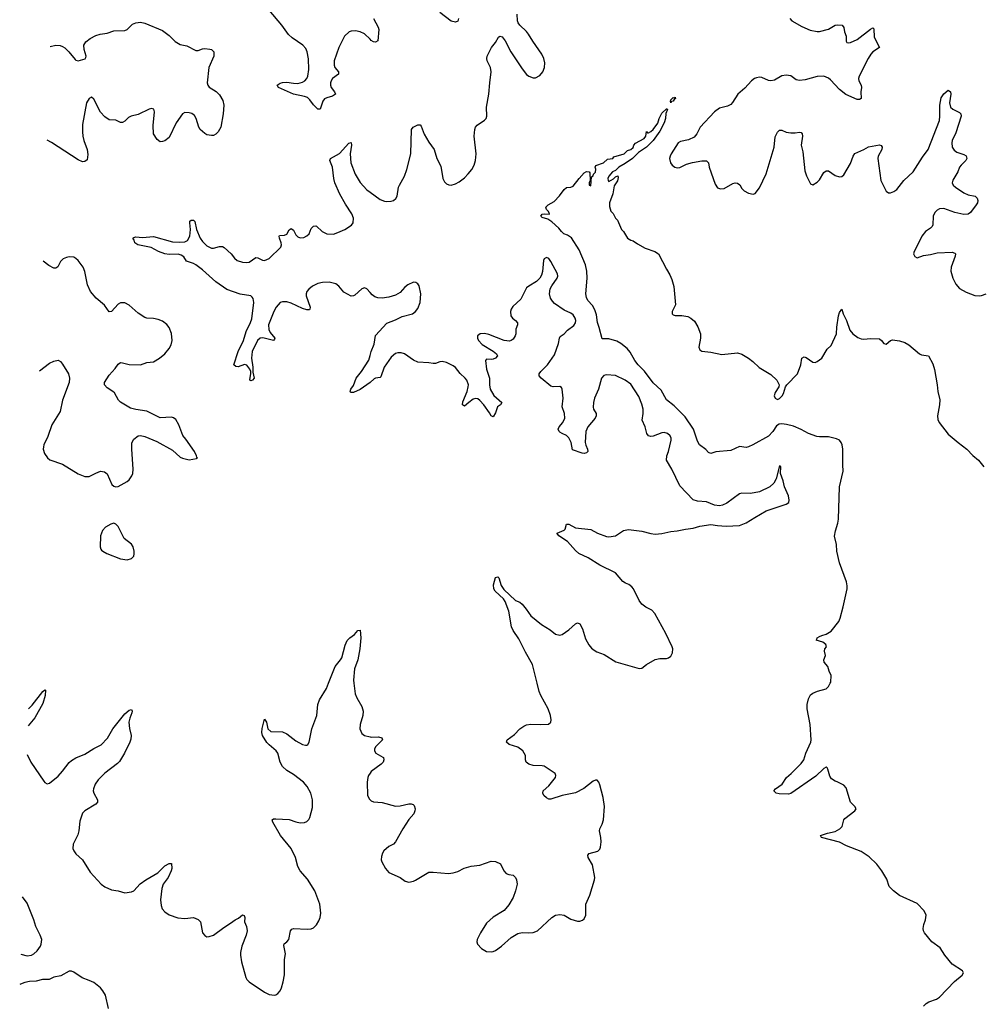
# Model space of a CAD drawing. Header units: inches. Extents: x 1694897 to 1849880, y 907231 to 1017944.
# Tile 31 of 171: x 1696843 to 1705517, y 977107 to 985980. Entities that reach past the tile are written whole.
import ezdxf

# ---------------------------------------------------------------- set-up
doc = ezdxf.new("R2010")
doc.units = ezdxf.units.IN
doc.header["$MEASUREMENT"] = 0
for name, color, linetype in [('B6997', 7, 'Continuous'), ('B6998', 7, 'Continuous'), ('B7907', 7, 'Continuous'), ('B7908', 7, 'Continuous')]:
    doc.layers.add(name, color=color, linetype=linetype)

msp = doc.modelspace()

# ---------------------------------------------------------------- linework, layer by layer
at = {"layer": 'B6997', "color": 6, "elevation": 800}
for points in [[(1696910.2, 979358.7), (1696942.7, 979290), (1697059.5, 979119.5), (1697070, 979106.4), (1697090, 979093.7), (1697110, 979100.3), (1697190, 979163), (1697230, 979206.8), (1697290, 979287.5), (1697310, 979305.4), (1697350, 979328.4), (1697430, 979360.1), (1697510, 979411.8), (1697575.6, 979444.4), (1697635, 979505), (1697682.3, 979590), (1697790, 979726), (1697830, 979756.9), (1697850, 979763.1), (1697856, 979750), (1697852.9, 979732.9), (1697834.6, 979685.4), (1697827.7, 979650), (1697833.4, 979593.4), (1697846.2, 979530), (1697844.4, 979495.6), (1697836, 979470), (1697788.1, 979370), (1697743.2, 979296.8), (1697723.3, 979276.7), (1697609.2, 979190), (1697548.6, 979131.4), (1697522, 979090), (1697507.6, 979050), (1697506.3, 979030), (1697510.2, 979010), (1697542.8, 978950), (1697545.3, 978930), (1697530.3, 978910), (1697430, 978850.7), (1697410, 978829.6), (1697383.7, 978756.3), (1697374.4, 978670), (1697366.2, 978633.8), (1697324.3, 978550), (1697321.4, 978510), (1697329.3, 978490), (1697350, 978464.7), (1697408.9, 978410), (1697478, 978298), (1697575.8, 978190), (1697610, 978166.7), (1697670, 978138), (1697730, 978129), (1697790, 978112.9), (1697850, 978119.6), (1697870, 978129.1), (1697928, 978192), (1697979.1, 978230), (1698086.8, 978293.2), (1698150, 978354.4), (1698190, 978376.2), (1698210, 978374.9), (1698214.5, 978330), (1698207.7, 978310), (1698181.9, 978250), (1698136.8, 978190), (1698124.3, 978150), (1698111.1, 978050), (1698117.7, 977997.7), (1698127.5, 977967.5), (1698150, 977939.5), (1698190, 977914.3), (1698267.8, 977887.8), (1698330, 977880.2), (1698410, 977888.2), (1698452.2, 977872.2), (1698471.5, 977850), (1698491.5, 977751.5), (1698510, 977726), (1698530, 977716.4), (1698550, 977717), (1698590, 977730.3), (1698681, 977799), (1698742.8, 977837.2), (1698783, 977870), (1698815.2, 977884.8), (1698850, 977912.4), (1698866.8, 977906.8), (1698872.2, 977890), (1698868.2, 977850), (1698887.9, 977807.9), (1698893.4, 977770), (1698883.8, 977730), (1698845.4, 977630), (1698833.7, 977573.7), (1698833.1, 977550), (1698842.8, 977490), (1698879.5, 977350), (1698890.4, 977330), (1698910.2, 977310.2), (1699050, 977215.6), (1699090, 977196.5), (1699138, 977190), (1699150, 977192.2), (1699170, 977204.9), (1699189.7, 977230), (1699202.7, 977257.3), (1699218.4, 977310), (1699227.5, 977372.5), (1699228.9, 977510), (1699238.3, 977561.7), (1699222.2, 977637.8), (1699227, 977653), (1699250, 977670.2), (1699266.8, 977690), (1699282, 977770), (1699295.1, 977784.9), (1699310, 977790.9), (1699434.3, 977785.7), (1699470, 977788), (1699490, 977795.6), (1699517.1, 977822.9), (1699539.4, 977860.6), (1699550.7, 977890), (1699554.9, 977930), (1699546.1, 978010), (1699501.1, 978130), (1699435.4, 978235.4), (1699370, 978311.1), (1699350.4, 978350.4), (1699329.3, 978430), (1699289.4, 978510), (1699193.5, 978630), (1699124.2, 978750), (1699118.3, 978770), (1699130, 978778.2), (1699150, 978779.8), (1699270, 978773.7), (1699330, 978752.4), (1699370, 978744.1), (1699410, 978747.1), (1699430, 978754), (1699448.4, 978771.6), (1699458, 978790), (1699480.3, 978879.7), (1699481.6, 978950), (1699466.8, 979010), (1699433.5, 979070), (1699398.8, 979110), (1699310, 979177.3), (1699250, 979213.1), (1699211.2, 979250), (1699189.3, 979290), (1699168, 979370), (1699154.6, 979390), (1699090, 979444.4), (1699070, 979467.3), (1699030.5, 979530), (1699024, 979556), (1699027, 979593), (1699050, 979675.5), (1699065.5, 979650), (1699080.2, 979590), (1699104.9, 979564.9), (1699210, 979561.4), (1699250, 979543.5), (1699330, 979481.3), (1699390, 979447.8), (1699417.3, 979442.7), (1699430, 979443.9), (1699437.7, 979450), (1699450.4, 979469.6), (1699476.4, 979590), (1699519.7, 979710), (1699529.9, 979810.1), (1699543, 979850), (1699606, 979954), (1699624.5, 980000)], [(1696923.5, 979769.4), (1696955.7, 979804.3), (1697050, 979927.4), (1697070, 979942.4), (1697076.9, 979936.9), (1697072.8, 979890), (1697050, 979819.2), (1696979.5, 979690), (1696918.5, 979617.3)], [(1699854.4, 980000), (1699865.9, 979905.9), (1699879.3, 979870), (1699925.2, 979790), (1699937.5, 979750), (1699933.7, 979710), (1699909.3, 979630), (1699907.1, 979590), (1699927, 979547), (1699950.2, 979530.2), (1700000, 979517.7)], [(1700000, 979190), (1699985.8, 979170), (1699978.5, 979150), (1699973.8, 979110), (1699978, 978990), (1699995.4, 978955.4), (1700000, 978950.9)], [(1696851.8, 977560.4), (1696910, 977545), (1696950, 977550.1), (1696970, 977562), (1697000.2, 977590), (1697029.9, 977630), (1697037.7, 977650), (1697041.3, 977690), (1697028.8, 977730), (1696987.1, 977810), (1696969.6, 977870), (1696910, 978018.5), (1696868.6, 978076.3)], [(1697643.8, 977070), (1697616.4, 977190), (1697593.4, 977230), (1697570, 977256.6), (1697510, 977302.6), (1697470, 977322.4), (1697405.2, 977345.2), (1697330, 977397.9), (1697310, 977405.2), (1697290, 977406.1), (1697214.5, 977365.5), (1697150, 977351.6), (1697107.9, 977332.1), (1697047.3, 977330), (1696990, 977315.4), (1696930, 977312.7), (1696890, 977305.1), (1696850.1, 977289.9), (1696842.9, 977285.5)]]:
    msp.add_lwpolyline(points, dxfattribs=at)
at = {"layer": 'B6998', "color": 6}
for points, elevation in [([(1700000, 985802.8), (1699950, 985852.3), (1699910, 985870.6), (1699870, 985878.8), (1699830, 985877.4), (1699810.6, 985869.4), (1699769.5, 985830.5), (1699718.5, 985730), (1699676.9, 985610), (1699676.2, 985570), (1699683.8, 985550), (1699716.8, 985510), (1699715.1, 985490), (1699662.7, 985450), (1699648.9, 985430), (1699642.5, 985410), (1699642.2, 985390), (1699648.7, 985370), (1699678.2, 985330), (1699687.3, 985310), (1699660.8, 985290), (1699610, 985275.7), (1699590, 985265.2), (1699573.8, 985246.2), (1699550, 985174.8), (1699530, 985173.6), (1699490, 985212.6), (1699458.3, 985258.3), (1699437, 985277), (1699408.1, 985288.1), (1699309, 985309), (1699176.1, 985370), (1699162, 985390), (1699190, 985408.1), (1699210, 985413.8), (1699250, 985416), (1699310, 985406.6), (1699350, 985405.9), (1699390, 985416), (1699413.6, 985430), (1699429.4, 985450), (1699437.8, 985470), (1699447.6, 985530), (1699445.9, 985625.9), (1699434.5, 985690), (1699420.6, 985720.6), (1699395.5, 985750), (1699297.5, 985817.5), (1699266.1, 985846.1), (1699205.3, 985930), (1699090, 986064)], 800), ([(1697117.1, 985737.9), (1697170, 985749.9), (1697206.7, 985746.7), (1697230, 985738.3), (1697250, 985724.6), (1697286, 985690), (1697342.1, 985622.1), (1697350, 985614.7), (1697370, 985609.1), (1697431.7, 985628.3), (1697440, 985640), (1697443.3, 985650), (1697422.9, 985710), (1697422.3, 985750), (1697439.8, 985780.2), (1697477.4, 985810), (1697530, 985835.7), (1697569.2, 985849.2), (1697630, 985858.7), (1697690, 985879), (1697790, 985881.7), (1697810, 985892.5), (1697860.3, 985939.7), (1697888.1, 985951.9), (1697930, 985956.2), (1697970, 985947.5), (1698130, 985883.1), (1698190, 985838.4), (1698243.9, 985783.9), (1698290, 985755.3), (1698350, 985742.6), (1698430, 985701.1), (1698450, 985702), (1698490, 985718.3), (1698510, 985720.4), (1698555.2, 985715.2), (1698570.6, 985710.6), (1698581.4, 985701.4), (1698591, 985690), (1698592.4, 985650), (1698548.1, 985550), (1698532, 985410), (1698537, 985390), (1698550.9, 985370.9), (1698613.5, 985333.5), (1698643, 985303), (1698674, 985250), (1698682.3, 985210), (1698677.3, 985130), (1698654.8, 985010), (1698631.9, 984968.1), (1698610, 984946.7), (1698590, 984937.2), (1698570, 984934.7), (1698530, 984943.2), (1698510, 984953.8), (1698470, 984989.2), (1698456.6, 985010), (1698433.3, 985090), (1698417.4, 985117.4), (1698393.4, 985133.4), (1698370, 985141.7), (1698330, 985144), (1698309.3, 985130.7), (1698252.3, 985050), (1698190, 984918.2), (1698150, 984887.8), (1698130, 984880.9), (1698110, 984880.2), (1698080.3, 984900.3), (1698050, 984950.6), (1698046.4, 985026.4), (1698058.6, 985150), (1698052.1, 985172.1), (1698030, 985178.2), (1698010, 985173.9), (1697910, 985125.1), (1697847.4, 985110), (1697823.2, 985096.8), (1697790, 985065.5), (1697770, 985054.4), (1697750, 985052.8), (1697710, 985073.8), (1697650, 985077.2), (1697610, 985103.4), (1697570, 985147.6), (1697510, 985264.2), (1697490, 985282.3), (1697470, 985268.7), (1697445, 985230), (1697410, 985034.8), (1697408.6, 984970), (1697412.8, 984930), (1697421.8, 984890), (1697449.9, 984810.1), (1697456.5, 984763.5), (1697450, 984718), (1697430, 984700.3), (1697410, 984699), (1697370, 984715.9), (1697130, 984873.2), (1697089.8, 984895)], 900), ([(1700000, 983522.4), (1699970, 983555.8), (1699950, 983563.2), (1699925.4, 983554.6), (1699863, 983497), (1699850, 983490.4), (1699830, 983489.5), (1699764.1, 983524.1), (1699719.8, 983579.8), (1699690, 983600.9), (1699630, 983614.1), (1699570, 983611.4), (1699530, 983601.4), (1699481.1, 983578.9), (1699447.6, 983552.4), (1699431.3, 983530), (1699424.5, 983510), (1699424, 983490), (1699458.8, 983390), (1699457.6, 983370), (1699453.5, 983366.5), (1699430, 983366.4), (1699390, 983378.2), (1699290, 983424.3), (1699250, 983437.2), (1699210, 983438.5), (1699190, 983429.9), (1699154.5, 983390), (1699131.5, 983350), (1699086.1, 983230), (1699087.2, 983187.2), (1699100.8, 983160.8), (1699140.7, 983110), (1699139.8, 983100.2), (1699130.1, 983089.9), (1699032.8, 983112.8), (1699009.7, 983110.3), (1698986.5, 983090), (1698937.9, 982990), (1698932.1, 982930), (1698943.9, 982850), (1698943.2, 982803.2), (1698955.5, 982750), (1698939.6, 982730), (1698925.2, 982725.2), (1698917.4, 982730), (1698917.1, 982737.1), (1698926.2, 982790), (1698924.2, 982810), (1698915.4, 982830), (1698890, 982865.4), (1698870, 982874.1), (1698810, 982852.7), (1698790, 982855.8), (1698771.4, 982870), (1698811.2, 982991.2), (1698860.5, 983090), (1698884.2, 983170), (1698923.4, 983250), (1698935.3, 983284.7), (1698951.9, 983430), (1698946.6, 983466.6), (1698939.1, 983479.1), (1698926.6, 983490), (1698830, 983505), (1698710, 983547.2), (1698610, 983618.5), (1698490, 983725.5), (1698430, 983771.3), (1698410, 983783.3), (1698344.7, 983804.7), (1698321.8, 983841.8), (1698298.7, 983858.7), (1698270, 983866.3), (1698190, 983863.9), (1698150, 983869.7), (1698093.5, 983890), (1698027, 983927), (1697907.6, 983950), (1697879.5, 983970), (1697873.4, 983993.4), (1697862, 984010), (1697870, 984017.1), (1697890, 984022.8), (1697950, 984016.4), (1698050, 984024.9), (1698219, 983979), (1698285.8, 983974.2), (1698330, 983977.1), (1698355.2, 983990), (1698375.2, 984030), (1698381.2, 984090), (1698374.5, 984150), (1698377, 984163), (1698387.4, 984172.6), (1698410, 984172.6), (1698419.8, 984159.8), (1698436.2, 984090), (1698470, 984012.4), (1698490, 983980.1), (1698530, 983941.7), (1698570, 983922.3), (1698590, 983920.6), (1698643.9, 983936.1), (1698670, 983935.5), (1698686.2, 983926.2), (1698749.6, 983869.6), (1698779.8, 983830), (1698802.7, 983810), (1698850, 983795.8), (1698890, 983791.6), (1698910, 983795.8), (1698970, 983835.7), (1698990, 983832.3), (1699030, 983811.5), (1699050, 983810.8), (1699090, 983828.8), (1699194.7, 983930), (1699201.4, 983950), (1699199.7, 983970), (1699184.6, 984010), (1699180.6, 984030), (1699184.5, 984035.5), (1699230, 984038.7), (1699250, 984047.1), (1699270, 984084.8), (1699290, 984098.9), (1699310, 984082.6), (1699330, 984041.8), (1699350, 984022.2), (1699370, 984013.1), (1699403.4, 984016.6), (1699430, 984030.6), (1699450, 984051.4), (1699470, 984097.8), (1699490, 984119.7), (1699510, 984122.3), (1699518.1, 984118.1), (1699567.5, 984070), (1699610, 984049.7), (1699670, 984048.3), (1699710, 984061.8), (1699773.9, 984090), (1699831.7, 984128.3), (1699846.6, 984150), (1699850.3, 984190), (1699835.1, 984230), (1699777.5, 984317.5), (1699728.2, 984408.2), (1699683, 984510), (1699673.1, 984550), (1699660.4, 984650), (1699638.5, 984710), (1699644.7, 984730), (1699725, 984775), (1699810, 984867.5), (1699830, 984873.1), (1699832.3, 984850), (1699820.8, 984770), (1699827, 984690), (1699866.8, 984586.8), (1699911.3, 984511.3), (1699970, 984445.7), (1700000, 984424.3)], 800), ([(1697022.3, 982814.3), (1697110, 982885.5), (1697150, 982903.7), (1697190, 982911), (1697210, 982899.6), (1697230, 982874.3), (1697282.3, 982790), (1697292.5, 982750), (1697288.3, 982710), (1697228.2, 982550), (1697208.8, 982450), (1697133.5, 982330), (1697097.5, 982222.5), (1697061.3, 982150), (1697056.4, 982130), (1697054.4, 982110), (1697066.7, 982070), (1697092.8, 982032.8), (1697114.3, 982014.3), (1697230, 981973.4), (1697370, 981886), (1697430, 981862), (1697470, 981862), (1697530, 981894.9), (1697570, 981910.5), (1697606, 981906), (1697630, 981886), (1697672.4, 981792.4), (1697690, 981774.8), (1697710, 981770.6), (1697730, 981773), (1697810, 981817), (1697830, 981834.4), (1697853.5, 981870), (1697861, 981890), (1697866.2, 981930), (1697852.9, 982110), (1697854, 982166), (1697870, 982199.5), (1697910, 982228.8), (1697930, 982232.3), (1697970, 982225.2), (1698078.4, 982178.4), (1698221, 982101), (1698290, 982037.3), (1698310, 982027.7), (1698370, 982014.8), (1698435.3, 982024.7), (1698446, 982030), (1698438, 982038), (1698437.2, 982050), (1698418.7, 982090), (1698341.2, 982201.2), (1698311.8, 982231.8), (1698276.9, 982330), (1698250, 982376.9), (1698230, 982390.9), (1698210, 982397.6), (1698110, 982391.9), (1697990, 982451.5), (1697890, 982465.8), (1697840.2, 982480.2), (1697750, 982533.2), (1697732.3, 982552.3), (1697696.1, 982616.1), (1697681.6, 982630), (1697630, 982662.6), (1697608.3, 982690), (1697607.9, 982710), (1697650, 982776), (1697703.1, 982836.9), (1697730, 982876.6), (1697750, 982889.2), (1697770, 982888.9), (1697830, 982873.5), (1697930, 982870.1), (1697990, 982890.1), (1698050, 982898), (1698103.5, 982930), (1698149.7, 982970), (1698190, 983017), (1698206.5, 983050), (1698215.6, 983090), (1698210, 983151.6), (1698190, 983205.1), (1698170, 983232), (1698130, 983261.6), (1698090, 983278.4), (1698050, 983286.1), (1697990, 983289.3), (1697970, 983295.7), (1697910, 983336.1), (1697830, 983408.5), (1697790, 983427.1), (1697750, 983427.1), (1697730, 983417.7), (1697670, 983349.9), (1697650, 983347.7), (1697607.6, 983407.6), (1697531, 983471), (1697481.5, 983530), (1697455.1, 983590), (1697429.7, 983709.7), (1697414.5, 983750), (1697371.1, 983810), (1697350, 983828.7), (1697330, 983839), (1697290, 983842.1), (1697263.4, 983836.6), (1697235.7, 983824.3), (1697210, 983800.5), (1697187.4, 983752.6), (1697170, 983739.9), (1697150, 983741.4), (1697104.7, 983764.7), (1697054.4, 983804.9)], 900), ([(1700000, 982709.6), (1699910, 982647.2), (1699850, 982621.8), (1699830, 982620.5), (1699824.7, 982624.7), (1699821.7, 982630), (1699827.8, 982650), (1699850, 982684.4), (1699874.8, 982750), (1699922, 982810), (1699988.5, 982911.5), (1700000, 982954.9)], 800), ([(1699624.5, 980000), (1699684.9, 980150), (1699734.4, 980210), (1699745.7, 980230), (1699776.9, 980343.1), (1699794.6, 980385.4), (1699818.4, 980410), (1699859.5, 980440.5), (1699890, 980475.3), (1699910, 980478.8), (1699918, 980410), (1699908.1, 980310), (1699889.4, 980210), (1699860.4, 980130), (1699850.8, 980029.2), (1699854.4, 980000)], 800)]:
    msp.add_lwpolyline(points, dxfattribs=dict(at, elevation=elevation))
at = {"layer": 'B6998', "color": 6, "elevation": 900}
msp.add_lwpolyline([(1697690, 981441.6), (1697664.8, 981435.2), (1697614.6, 981405.4), (1697590, 981376), (1697572, 981330), (1697568, 981230), (1697573, 981210), (1697580.6, 981200.6), (1697590.7, 981190), (1697627.3, 981170), (1697750, 981120.3), (1697810, 981111.7), (1697850, 981123.7), (1697870, 981145.5), (1697874.4, 981165.6), (1697875.2, 981190), (1697865, 981230), (1697850, 981252.8), (1697785.7, 981305.7), (1697730, 981414), (1697710, 981434)], close=True, dxfattribs=at)
at = {"layer": 'B7907', "color": 6}
for points, elevation in [([(1700000, 978950.9), (1700010, 978941.1), (1700030, 978933.1), (1700110, 978925.2), (1700230, 978892.6), (1700270, 978896.2), (1700350, 978914.9), (1700370, 978914.6), (1700388.8, 978908.8), (1700398, 978898), (1700404.9, 978870), (1700403.6, 978850), (1700394.9, 978825.1), (1700348.4, 978771.6), (1700294.7, 978690), (1700229.5, 978570.5), (1700210.2, 978549.8), (1700170, 978528.2), (1700123.7, 978490), (1700111.3, 978468.7), (1700102.2, 978437.8), (1700100.3, 978410), (1700104.9, 978390), (1700138.3, 978330), (1700170, 978294.6), (1700270.2, 978250.2), (1700317.7, 978217.7), (1700350, 978208.4), (1700390, 978215.8), (1700410, 978225.3), (1700530, 978297.4), (1700570, 978299.6), (1700705.8, 978285.8), (1700750, 978292.4), (1700790, 978303.2), (1700846.5, 978333.5), (1700870, 978341.2), (1700911.7, 978351.7), (1700990, 978361.1), (1701090, 978398.4), (1701130, 978394.4), (1701174.6, 978374.6), (1701205.5, 978310), (1701227.1, 978287.1), (1701250, 978277.3), (1701290, 978270.7), (1701310.5, 978250.5), (1701320.7, 978230), (1701324, 978190), (1701310.7, 978130.7), (1701288.4, 978070), (1701250, 978002.7), (1701207.3, 977952.7), (1701110, 977893.3), (1701050, 977839.6), (1700994, 977750), (1700965.5, 977690), (1700960.5, 977670), (1700967.7, 977650), (1701002.8, 977610), (1701050, 977584.4), (1701090, 977579.5), (1701110, 977583.7), (1701130, 977592), (1701185.1, 977630), (1701270, 977710.5), (1701330, 977744.9), (1701370, 977753), (1701430, 977750.5), (1701470, 977754.9), (1701510, 977770.5), (1701638, 977890), (1701670, 977910.4), (1701710, 977916.4), (1701750, 977910.4), (1701810, 977875.5), (1701870, 977857.1), (1701890, 977856.3), (1701914.5, 977865.5), (1701930, 977878), (1701942.7, 977910), (1701944.5, 978010), (1701981.3, 978090), (1702023.1, 978230), (1702025.1, 978250), (1702003.9, 978363.9), (1701966.6, 978430), (1701962.9, 978450), (1701974.2, 978465.8), (1702053.6, 978486.4), (1702070, 978506.8), (1702076.6, 978523.4), (1702082.8, 978570), (1702080.3, 978610), (1702066.3, 978670), (1702069.8, 978690), (1702090.7, 978730), (1702103.5, 978770), (1702113.2, 978890), (1702100.7, 978970), (1702070, 979084), (1702060.5, 979110), (1702047.3, 979127.3), (1702030, 979127.8), (1702010, 979117.2), (1701926.9, 979053.1), (1701850, 979013), (1701730, 978989.2), (1701630, 978955.3), (1701610, 978957.2), (1701590, 978966.6), (1701565, 978990), (1701557.2, 979010), (1701560.4, 979030), (1701610, 979076.6), (1701670.8, 979150), (1701675.3, 979170), (1701668.6, 979188.6), (1701570, 979252.3), (1701550, 979257.3), (1701470, 979260.1), (1701430, 979272), (1701406.5, 979290), (1701399.3, 979310), (1701400.8, 979350), (1701375.4, 979390), (1701330, 979423), (1701253.3, 979450), (1701227.9, 979470), (1701235.8, 979490), (1701301.2, 979538.8), (1701348.9, 979591.1), (1701385, 979615), (1701410, 979624.8), (1701450, 979631.5), (1701531.6, 979628.4), (1701607.9, 979632.1), (1701630, 979648.7), (1701633.2, 979670), (1701625, 979710), (1701603.8, 979770), (1701538.3, 979890), (1701524.7, 979924.7), (1701506, 980000)], 800), ([(1704987.3, 977090), (1705010, 977115.9), (1705033.7, 977130), (1705104.9, 977155.1), (1705130, 977172.3), (1705266.1, 977313.9), (1705333.9, 977370), (1705346.8, 977390), (1705337.8, 977410), (1705244.6, 977470), (1705180.1, 977550), (1705137.4, 977617.4), (1705062, 977670), (1704996.4, 977750), (1704985.7, 977770), (1704983.1, 977790), (1704990, 977826), (1705005.6, 977870), (1705009.6, 977910), (1704991.5, 977950), (1704930, 978014.3), (1704770, 978087.4), (1704715.8, 978130), (1704677.7, 978170), (1704656.3, 978236.3), (1704610.8, 978310.8), (1704567.6, 978370), (1704497.3, 978437.3), (1704424.1, 978484.1), (1704294.2, 978534.2), (1704229.2, 978569.2), (1704069, 978610), (1704059, 978630), (1704120.9, 978650), (1704190, 978665.2), (1704232.8, 978690), (1704252.6, 978710), (1704269.6, 978770), (1704278.6, 978781.4), (1704369.4, 978850), (1704379.5, 978870), (1704369.4, 978890), (1704327.6, 978927.6), (1704290, 979059.3), (1704270, 979082), (1704210, 979112.7), (1704190, 979117.2), (1704158, 979138), (1704143.3, 979163.3), (1704126, 979226), (1704118, 979238), (1704110, 979244), (1704090, 979231.8), (1704017.7, 979162.3), (1703790, 979006.8), (1703770, 979001.4), (1703684.8, 979004.8), (1703659, 979010), (1703639, 979030), (1703653.2, 979050), (1703712.3, 979090), (1703752.3, 979150), (1703794.3, 979185.7), (1703884.1, 979275.9), (1703909.8, 979310.2), (1703927.5, 979370), (1703970.7, 979470), (1703975.4, 979490), (1703965.9, 979630), (1703939.2, 979770), (1703939.1, 979810), (1703950, 979860.4), (1703970, 979894.9), (1703990, 979910.3), (1704031.7, 979928.3), (1704110, 979949), (1704129.7, 979970), (1704146, 980000)], 700), ([(1700000, 979517.7), (1700010, 979515.2), (1700076.7, 979516.7), (1700106.8, 979510), (1700112.7, 979490), (1700051.7, 979430), (1700040.3, 979410), (1700039.5, 979390), (1700050.6, 979370), (1700115.4, 979335.4), (1700120.5, 979330), (1700123.1, 979310), (1700116.5, 979290), (1700101.3, 979270), (1700010, 979204), (1700000, 979190)], 800)]:
    msp.add_lwpolyline(points, dxfattribs=dict(at, elevation=elevation))
at = {"layer": 'B7908', "color": 6}
for points, elevation in [([(1700000, 984424.3), (1700090, 984360.1), (1700130, 984343.7), (1700150, 984340.9), (1700190, 984343), (1700210, 984349.2), (1700233, 984367), (1700245.3, 984390), (1700257.3, 984470), (1700264.1, 984490), (1700310, 984570.2), (1700332, 984630), (1700366.4, 984770), (1700374.6, 984990), (1700387.4, 985012.6), (1700430, 985032.3), (1700450, 985033.1), (1700459.9, 985019.9), (1700487.9, 984947.9), (1700530, 984877), (1700577.7, 984810), (1700601.2, 984730), (1700638.9, 984658.9), (1700654.7, 984550), (1700670, 984517.8), (1700690, 984499.8), (1700710, 984490.8), (1700730, 984488.9), (1700770, 984500.1), (1700801.8, 984518.2), (1700850, 984555.4), (1700884.1, 984590), (1700917.4, 984630), (1700938.9, 984670), (1700949.9, 984710.1), (1700954.9, 984770), (1700939.2, 984930), (1700942.6, 984990), (1700949.6, 985010.4), (1700963.8, 985030), (1701030, 985075.3), (1701044.7, 985090), (1701053.4, 985110), (1701049.9, 985190), (1701071.5, 985310), (1701077.8, 985410), (1701091.2, 985510), (1701085.1, 985550), (1701056, 985610), (1701051.8, 985630), (1701055.5, 985650), (1701095.5, 985730), (1701130, 985773.9), (1701157.6, 985822.4), (1701170, 985832.5), (1701190, 985825.7), (1701218.5, 985790), (1701266.9, 985690), (1701370, 985536.6), (1701410, 985486.7), (1701430, 985472.1), (1701470, 985456.8), (1701490, 985456.6), (1701530, 985476.1), (1701556.2, 985510), (1701571.1, 985550), (1701575, 985590), (1701567.1, 985630), (1701547.2, 985670), (1701465.6, 985785.6), (1701429, 985850), (1701410, 985873.6), (1701348.3, 985930), (1701333.5, 985950), (1701327.7, 985970), (1701325.3, 986030)], 800), ([(1700032.2, 985990), (1700072.3, 985912.3), (1700077.9, 985890), (1700070, 985788.2), (1700050, 985776.3), (1700030, 985781.4), (1700010, 985792.9), (1700000, 985802.8)], 800), ([(1700795.7, 985990), (1700790, 985967.3), (1700770, 985957.1), (1700730, 985967.7), (1700630, 986043.6)], 800), ([(1703780.9, 985990), (1703799.2, 985970), (1703890, 985917), (1703966.6, 985886.6), (1704030, 985873.2), (1704050, 985874.1), (1704130, 985895.7), (1704190, 985931), (1704214.5, 985934.5), (1704253.1, 985930), (1704268.7, 985910), (1704274.3, 985870), (1704290.1, 985830), (1704290, 985787.3), (1704295.3, 985775.3), (1704307.3, 985770), (1704330, 985774.7), (1704390, 985801.3), (1704510, 985895.2), (1704530, 985905), (1704538.6, 985898.6), (1704543.3, 985823.3), (1704591.4, 985730), (1704530.1, 985690), (1704512.8, 985670), (1704486.8, 985630), (1704407, 985470), (1704401.8, 985450), (1704405.1, 985430), (1704424.2, 985390), (1704427.4, 985370), (1704420.9, 985330), (1704424.2, 985270), (1704410, 985259.3), (1704390, 985261.8), (1704285.7, 985305.7), (1704229.7, 985349.7), (1704150, 985439.1), (1704130, 985454.1), (1704090, 985469.4), (1704030, 985468.5), (1703921.9, 985438.1), (1703870.4, 985430.4), (1703838.4, 985438.4), (1703790, 985472.8), (1703750, 985479.9), (1703710, 985472.5), (1703643.9, 985436.1), (1703610, 985427.3), (1703590, 985431.6), (1703530, 985457.7), (1703510, 985460.9), (1703482.9, 985457.1), (1703464.5, 985450), (1703436.9, 985430), (1703378, 985362), (1703313.8, 985310), (1703266.8, 985233.2), (1703250, 985214.8), (1703221, 985199), (1703150, 985181.6), (1703104.6, 985150), (1702973.5, 985010), (1702945.3, 984950), (1702918.8, 984921.2), (1702870, 984895.8), (1702797.6, 984882.4), (1702776.7, 984870), (1702714.3, 984770), (1702703.3, 984750), (1702698.9, 984730), (1702708.1, 984690), (1702720.7, 984670), (1702745.3, 984650), (1702770, 984645.6), (1702790, 984648.4), (1702850, 984676.6), (1702906.7, 984693.3), (1702990, 984708.5), (1703030, 984708.6), (1703048.6, 984690), (1703055.9, 984650), (1703110, 984498.7), (1703130, 984465.2), (1703156.8, 984456.8), (1703190, 984458.1), (1703270, 984502.6), (1703290, 984509), (1703310, 984507.5), (1703331.6, 984491.6), (1703350, 984458.8), (1703370, 984437.8), (1703410, 984415.6), (1703451.7, 984408.3), (1703470, 984414.3), (1703510, 984465.2), (1703570, 984590.2), (1703642.6, 984830), (1703650, 984925.2), (1703670, 984965.2), (1703690, 984983.1), (1703710, 984982.8), (1703750, 984966.7), (1703790, 984958.9), (1703830, 984959.9), (1703870, 984967.1), (1703883.4, 984963.4), (1703893.3, 984950), (1703895, 984930), (1703885.2, 984850), (1703899.8, 984790), (1703916.8, 984616.8), (1703932.2, 984572.2), (1703970, 984499.3), (1703990, 984490.3), (1704030, 984515), (1704050, 984536.5), (1704090, 984603.9), (1704110, 984618.4), (1704130, 984616.5), (1704190, 984574.7), (1704230, 984563.2), (1704250, 984565.2), (1704270, 984582.6), (1704330, 984684.2), (1704353.3, 984750), (1704367.2, 984772.8), (1704450, 984810.4), (1704490, 984835), (1704590, 984851.6), (1704604.6, 984844.6), (1704612.8, 984830), (1704612.6, 984810), (1704579, 984750), (1704575.7, 984730), (1704602, 984530), (1704650, 984433.4), (1704670, 984419.5), (1704690, 984418.7), (1704719.3, 984430), (1704747, 984450), (1704808.2, 984530), (1704894, 984610), (1704979, 984741), (1705030, 984809.5), (1705130.2, 985069.8), (1705134.1, 985110), (1705133, 985210), (1705145.3, 985274.8), (1705170, 985313), (1705210, 985345.3), (1705230.1, 985330.1), (1705231.9, 985310), (1705221.8, 985230), (1705230, 985192), (1705250, 985174.7), (1705310, 985142.5), (1705321.6, 985130), (1705326.8, 985110), (1705278.7, 984961.3), (1705246.1, 984890), (1705241.5, 984870), (1705246.4, 984830), (1705263.5, 984803.5), (1705286.4, 984786.4), (1705350, 984764.3), (1705371.9, 984751.9), (1705378, 984730), (1705367.2, 984710), (1705325.6, 984670), (1705311.9, 984650), (1705295, 984610), (1705250, 984534.5), (1705243.8, 984510), (1705253.4, 984490), (1705276.2, 984470), (1705350, 984418.9), (1705390, 984401), (1705451.6, 984390), (1705471.6, 984371.6), (1705476.5, 984350), (1705471.9, 984330), (1705460.1, 984310), (1705410, 984241.2), (1705390, 984227.2), (1705350, 984225.3), (1705270, 984242.3), (1705170, 984277.5), (1705130, 984274.4), (1705110, 984263.6), (1705090, 984242.2), (1705074.1, 984210), (1705069.8, 984130.2), (1705063.5, 984116.5), (1705050, 984100.8), (1705005.6, 984070), (1704971.8, 984030), (1704933.4, 983946.6), (1704901.6, 983890), (1704897.3, 983870), (1704910, 983845.5), (1704930, 983834.9), (1704986.2, 983853.8), (1705050, 983863.4), (1705110, 983879.2), (1705245.3, 983885.3), (1705270, 983876.4), (1705275.3, 983870), (1705272.7, 983850), (1705236.6, 983750), (1705233.9, 983713.9), (1705250.1, 983650.1), (1705277.2, 983597.2), (1705310, 983558), (1705370, 983525.2), (1705450, 983495.4), (1705490, 983490.2), (1705510, 983494), (1705550, 983509.3)], 800), ([(1704146, 980000), (1704151.5, 980010), (1704154.7, 980070), (1704135.6, 980110), (1704124.5, 980150), (1704092.7, 980190), (1704089.4, 980210), (1704102.7, 980250), (1704093.2, 980290), (1704099, 980310), (1704114, 980330), (1704105.2, 980350), (1704080.9, 980370), (1704019, 980390), (1704025.4, 980394.6), (1704029.6, 980410), (1704050, 980422.6), (1704070, 980432), (1704110, 980441.2), (1704153.3, 980470), (1704222.5, 980557.5), (1704234.6, 980585.4), (1704262.3, 980690), (1704299.9, 980850), (1704299.7, 980879.7), (1704292.8, 980912.8), (1704230, 981084), (1704205.7, 981190), (1704201.7, 981250), (1704185.3, 981325.3), (1704193.5, 981373.5), (1704216, 981444), (1704221.8, 981478.2), (1704228.7, 981770), (1704262.9, 981910), (1704258.5, 981970), (1704260.9, 982110), (1704253.8, 982150), (1704245.6, 982170), (1704230, 982189.8), (1704203.5, 982203.5), (1704130, 982219.5), (1704050, 982220.7), (1704025.2, 982225.2), (1703950, 982249.6), (1703885.5, 982285.5), (1703815.8, 982315.8), (1703753.4, 982333.4), (1703710, 982339.2), (1703685, 982335), (1703660.8, 982319.2), (1703628.7, 982270), (1703590, 982228.1), (1703450.1, 982150), (1703410, 982132.2), (1703390, 982125.9), (1703330, 982133), (1703250, 982097.5), (1703114.7, 982085.3), (1703070, 982072.1), (1703050, 982079.4), (1703025.7, 982105.7), (1702968.3, 982148.3), (1702950, 982181.7), (1702914.6, 982290), (1702840.1, 982400.1), (1702740.4, 982500.4), (1702670, 982554.6), (1702622.3, 982642.3), (1702550, 982707.9), (1702473.8, 982813.8), (1702417.1, 982870), (1702385.3, 982910), (1702342.5, 982982.5), (1702315.3, 983015.3), (1702261, 983061), (1702224.2, 983084.2), (1702150, 983104.5), (1702090, 983105.1), (1702065.7, 983205.7), (1702049.5, 983250), (1702038.8, 983318.8), (1702025.6, 983365.6), (1702003.8, 983403.8), (1701962.2, 983450), (1701950, 983475.1), (1701945.6, 983510), (1701957.5, 983650), (1701954.1, 983714.1), (1701942.6, 983770), (1701884.6, 983904.6), (1701815.1, 984015.1), (1701777.9, 984037.9), (1701744.7, 984050), (1701723.4, 984070), (1701701.9, 984101.9), (1701637.8, 984157.8), (1701601.2, 984181.2), (1701550, 984197.2), (1701537.2, 984210), (1701550, 984226), (1701570, 984231), (1701614, 984226), (1701618, 984230), (1701608, 984250), (1701589.2, 984269.2), (1701582.7, 984290), (1701606, 984310), (1701659.1, 984340.9), (1701706.6, 984393.4), (1701750, 984450.8), (1701770, 984466.8), (1701810, 984470.7), (1701830, 984481), (1701882.7, 984550), (1701930, 984601), (1701950, 984610.8), (1701974, 984610), (1701979.6, 984599.6), (1701982, 984530), (1701974, 984510), (1701974, 984490), (1701990, 984482), (1701996.4, 984563.6), (1702010, 984572), (1702013.1, 984586.9), (1702030, 984606.8), (1702034, 984634), (1702028, 984650), (1702034.6, 984665.4), (1702102, 984690), (1702138, 984722), (1702186, 984730), (1702196.5, 984743.5), (1702288.7, 984770), (1702318.6, 984801.4), (1702350, 984810.7), (1702370, 984827.3), (1702378, 984850), (1702391.8, 984868.2), (1702469.3, 984910), (1702483.7, 984930), (1702490, 984972), (1702501, 984961), (1702510, 984961), (1702530, 984970.8), (1702550, 984990.7), (1702591.8, 985048.2), (1702605.4, 985090), (1702630, 985136.3), (1702670, 985176.3), (1702675.9, 985175.9), (1702678.8, 985170), (1702665.2, 985134.8), (1702662.4, 985090), (1702651.2, 985050), (1702610, 984974.7), (1702550.3, 984890), (1702491.4, 984830), (1702417.5, 984782.5), (1702366, 984730), (1702297.6, 984682.4), (1702241.6, 984650), (1702210, 984621.2), (1702184, 984610), (1702151, 984570), (1702142.8, 984550), (1702144.7, 984530), (1702150, 984522), (1702193.2, 984546.8), (1702210, 984564.7), (1702231.6, 984571.6), (1702236.9, 984556.9), (1702230, 984528.7), (1702198, 984482), (1702186, 984410), (1702156, 984330), (1702156.9, 984296.9), (1702170, 984254), (1702190, 984234), (1702211.6, 984191.6), (1702230, 984174), (1702266.8, 984090), (1702284, 984070), (1702320.7, 984010), (1702350, 983993), (1702370, 983987.3), (1702410, 983958.8), (1702479.9, 983919.9), (1702566, 983890), (1702598.8, 983870), (1702670.4, 983730.4), (1702700.9, 983680.9), (1702719, 983639), (1702736.5, 983576.5), (1702752.7, 983410), (1702722.6, 983350), (1702720.8, 983330), (1702730, 983320.8), (1702750, 983315.6), (1702810, 983315.1), (1702864.2, 983304.2), (1702891.2, 983291.2), (1702922.4, 983262.4), (1702952.3, 983212.3), (1702975.9, 983150), (1702976.2, 983110), (1702961.5, 983030), (1702970, 983004.7), (1702990, 982991.5), (1703070, 982985), (1703170, 982962.9), (1703310, 982976.5), (1703350, 982965.5), (1703410, 982931.1), (1703450, 982899.4), (1703504.7, 982844.7), (1703610, 982781.5), (1703663.8, 982730), (1703685.1, 982690), (1703683.2, 982670), (1703650, 982621.5), (1703642.3, 982590), (1703650, 982568.4), (1703670, 982557.8), (1703690, 982565.9), (1703712.5, 982590), (1703724.2, 982610), (1703742.6, 982670), (1703754, 982690), (1703851.3, 982788.7), (1703881.4, 982870), (1703891.8, 982930), (1703910, 982940.9), (1703930, 982935.5), (1703990, 982894.4), (1704010, 982892.1), (1704030, 982898.2), (1704069.8, 982930), (1704119.8, 983010), (1704155.2, 983044.8), (1704203.7, 983150), (1704205.2, 983210), (1704219.4, 983310), (1704230, 983340.5), (1704250, 983370.8), (1704263.1, 983330), (1704292.3, 983270), (1704322.1, 983182.1), (1704350, 983148.7), (1704394.4, 983114.4), (1704423.7, 983103.7), (1704450, 983100.7), (1704510, 983107.7), (1704590, 983104.6), (1704609.6, 983089.6), (1704630, 983060.9), (1704650, 983054.7), (1704690, 983088.7), (1704706.2, 983093.8), (1704770, 983086.8), (1704819.2, 983070), (1704854.4, 983050), (1704950, 982967.6), (1704970, 982958.5), (1705030.3, 982950), (1705070, 982877.4), (1705087, 982827), (1705110, 982690), (1705114.8, 982630), (1705133, 982553), (1705131.8, 982510), (1705111.6, 982410), (1705116.1, 982376.1), (1705127.4, 982350), (1705210, 982246.1), (1705297.8, 982170), (1705377.8, 982110), (1705430, 982054.1), (1705481.9, 982010), (1705530, 981950.1)], 700), ([(1701506, 980000), (1701463.7, 980170), (1701400, 980280), (1701341.5, 980401.5), (1701290, 980476.6), (1701273.7, 980510), (1701250.5, 980650), (1701216.7, 980736.7), (1701201.3, 980761.3), (1701125.8, 980830), (1701114, 980850), (1701112.9, 980887.1), (1701130, 980954.6), (1701150, 980960.7), (1701159.7, 980950), (1701182.1, 980882.1), (1701204.6, 980844.6), (1701310, 980744.6), (1701350, 980730.1), (1701370, 980712.9), (1701408, 980668), (1701450, 980606.5), (1701544.2, 980530), (1701621.3, 980481.3), (1701670, 980442.6), (1701710, 980434.6), (1701730, 980440.3), (1701790, 980481.3), (1701850, 980536.8), (1701870, 980545.2), (1701890, 980535.6), (1701913.9, 980490), (1701942.1, 980402.1), (1701970, 980347.7), (1701996.5, 980316.5), (1702019.4, 980299.4), (1702044.2, 980284.2), (1702110, 980258.6), (1702213.9, 980193.9), (1702425.6, 980134.4), (1702450, 980137), (1702490, 980168.5), (1702570, 980213.4), (1702610, 980223.1), (1702670, 980223.1), (1702690, 980228.4), (1702710, 980244.9), (1702725.1, 980274.9), (1702728.2, 980310), (1702723.1, 980330), (1702666, 980450), (1702565.8, 980630), (1702539, 980659), (1702485, 980685), (1702450, 980711.7), (1702424.6, 980744.6), (1702372.7, 980850), (1702358.5, 980870), (1702331, 980890), (1702301.8, 980901.8), (1702278, 980918), (1702210, 980994.2), (1702070, 981064.7), (1701966.1, 981130), (1701880.2, 981170), (1701850, 981195.8), (1701777.6, 981277.6), (1701699.6, 981330), (1701684.8, 981350), (1701686.9, 981353.1), (1701750, 981380.6), (1701756.9, 981390), (1701770, 981435.3), (1701790, 981433), (1701850, 981402), (1701990, 981385.6), (1702050, 981353), (1702130, 981323.2), (1702150, 981319.8), (1702210, 981330.1), (1702284.2, 981375.8), (1702330, 981385.5), (1702450, 981371), (1702530, 981348.6), (1702570, 981344.3), (1702630, 981349.4), (1702710, 981369.3), (1702766.4, 981373.6), (1702842, 981390), (1702910, 981397.4), (1702970, 981415.3), (1703070, 981430.3), (1703130, 981420.8), (1703210, 981415.6), (1703330, 981421.6), (1703390, 981444.5), (1703465.7, 981494.3), (1703570, 981553.4), (1703750, 981612.8), (1703771.8, 981630), (1703777.4, 981650), (1703769, 981690), (1703734.8, 981770), (1703723.3, 981823.3), (1703698, 981890), (1703702, 981950), (1703690, 981959), (1703657.8, 981842.2), (1703637.8, 981802.2), (1703602.4, 981770), (1703510, 981726), (1703428.7, 981711.3), (1703350, 981713), (1703330, 981708), (1703215.5, 981624.5), (1703175.4, 981604.6), (1703150, 981599), (1703104.6, 981604.6), (1703030, 981634.2), (1702950, 981639.7), (1702910, 981654.3), (1702790, 981778.8), (1702718.8, 981930), (1702670.5, 982010), (1702675.3, 982050), (1702689.2, 982090), (1702712.9, 982190), (1702714.2, 982210), (1702705.1, 982230), (1702680.8, 982250), (1702650, 982259), (1702630, 982256.7), (1702550, 982225.6), (1702530, 982222.4), (1702507.4, 982230), (1702495.1, 982250), (1702479.5, 982310), (1702450.7, 982370), (1702461.1, 982430), (1702460.8, 982470), (1702450, 982514.1), (1702423, 982583), (1702350, 982696.3), (1702298.7, 982730), (1702210, 982773.9), (1702130, 982780.6), (1702106.4, 982773.6), (1702085.1, 982750), (1702059.6, 982650), (1702022.7, 982570), (1702011.8, 982530), (1702010, 982487.4), (1702013.8, 982470), (1702036.6, 982430), (1702037.6, 982410), (1702028.7, 982390), (1701960.9, 982310), (1701943, 982270), (1701939.5, 982170), (1701944.5, 982144.5), (1701959.5, 982110), (1701961.7, 982090), (1701950, 982078), (1701927.9, 982072.1), (1701910, 982074.6), (1701825.1, 982105.1), (1701813.1, 982170), (1701792.1, 982212.1), (1701770, 982233.9), (1701730.2, 982250.2), (1701710, 982263.6), (1701703, 982270), (1701695.5, 982290), (1701705.3, 982310), (1701737.8, 982350), (1701753.8, 982390), (1701753.4, 982430), (1701730.2, 982490), (1701740.8, 982570), (1701730, 982651.8), (1701724.2, 982664.2), (1701710, 982675.5), (1701650, 982670.2), (1701630, 982677.3), (1701540.8, 982750), (1701523.4, 982770), (1701524.6, 982790), (1701538.7, 982810), (1701599.9, 982870), (1701661.1, 982958.9), (1701698.8, 983061.2), (1701705.7, 983110), (1701713.7, 983126.3), (1701748.7, 983150), (1701777.9, 983182.1), (1701834.9, 983225.1), (1701850.6, 983249.4), (1701853.1, 983270), (1701849.1, 983290), (1701830, 983318.7), (1701810, 983333.8), (1701750, 983361.6), (1701662.8, 983422.8), (1701642.4, 983442.4), (1701625.4, 983470), (1701617.1, 983510), (1701624.2, 983555.8), (1701637.3, 983582.7), (1701686.9, 983650), (1701692, 983670), (1701688.8, 983690), (1701630, 983801.4), (1701610, 983827.6), (1701590, 983836.2), (1701570, 983824.4), (1701562.6, 983810), (1701553, 983710), (1701543.5, 983676.5), (1701530.1, 983649.9), (1701500.8, 983619.2), (1701430, 983578.4), (1701410, 983562), (1701358, 983462), (1701285.3, 983394.7), (1701270.2, 983370), (1701264.3, 983350), (1701268.7, 983310), (1701284.6, 983290), (1701310.8, 983270), (1701327, 983247), (1701327.2, 983230), (1701313.3, 983190), (1701312.7, 983150), (1701306.8, 983130), (1701290, 983101.4), (1701272.3, 983087.7), (1701256.1, 983083.9), (1701207.8, 983087.8), (1701070, 983141.7), (1701030, 983152.9), (1700991.3, 983148.7), (1700966.5, 983130), (1700967, 983110), (1700977.5, 983090), (1701010, 983051.7), (1701110, 982992.7), (1701137.9, 982970), (1701148.8, 982950), (1701130.9, 982930), (1701110, 982920.7), (1701090, 982917.2), (1701050, 982921.4), (1701041, 982910), (1701049.4, 982830), (1701077.2, 982750), (1701075.7, 982690), (1701083.3, 982650), (1701113.8, 982593.8), (1701187.2, 982530), (1701174, 982510), (1701149.6, 982490.4), (1701130, 982438.5), (1701110, 982401), (1701090, 982408.9), (1701076.9, 982436.9), (1701026, 982510), (1700990, 982549.5), (1700970, 982562.9), (1700950, 982567), (1700930, 982560.3), (1700888.4, 982531.6), (1700850, 982497), (1700833.8, 982510), (1700834.9, 982534.9), (1700873.7, 982630), (1700885.3, 982670), (1700886, 982690), (1700870.5, 982730), (1700855.4, 982750), (1700811, 982790.9), (1700770, 982844.8), (1700750, 982861.2), (1700690, 982890.9), (1700650, 982900.3), (1700630, 982897.8), (1700590, 982882.7), (1700570, 982881.6), (1700530, 982888.1), (1700430, 982893.3), (1700390.2, 982910.2), (1700310, 982968.8), (1700279.1, 982979.1), (1700250, 982979), (1700230, 982972.5), (1700190, 982938.7), (1700128, 982850), (1700098.4, 982761.6), (1700090, 982755.3), (1700050, 982749.4), (1700037.3, 982742.7), (1700000.6, 982710), (1700000, 982709.6)], 800), ([(1700000, 982954.9), (1700009.3, 982990), (1700035.5, 983055.5), (1700050, 983133), (1700150, 983245.5), (1700230, 983274.7), (1700290, 983303.8), (1700381.5, 983330), (1700410, 983348.7), (1700430, 983377.6), (1700452, 983430), (1700458.1, 983510), (1700441.3, 983581.3), (1700430, 983600.6), (1700412.7, 983612.7), (1700390, 983613.3), (1700340.9, 983590), (1700314.5, 983570), (1700270, 983522), (1700230, 983497.2), (1700170, 983478.6), (1700110, 983470.7), (1700070, 983474.5), (1700043.4, 983483.4), (1700020.1, 983500.1), (1700000, 983522.4)], 800)]:
    msp.add_lwpolyline(points, dxfattribs=dict(at, elevation=elevation))
at = {"layer": 'B7908', "color": 6, "elevation": 700}
msp.add_lwpolyline([(1702710, 985229.4), (1702705.6, 985245.6), (1702710, 985257.1), (1702730, 985278), (1702743.1, 985276.9), (1702750, 985282), (1702751.4, 985270), (1702738.7, 985261.3), (1702730, 985245.4), (1702717.5, 985242.5)], close=True, dxfattribs=at)

doc.saveas('drawing.dxf')
